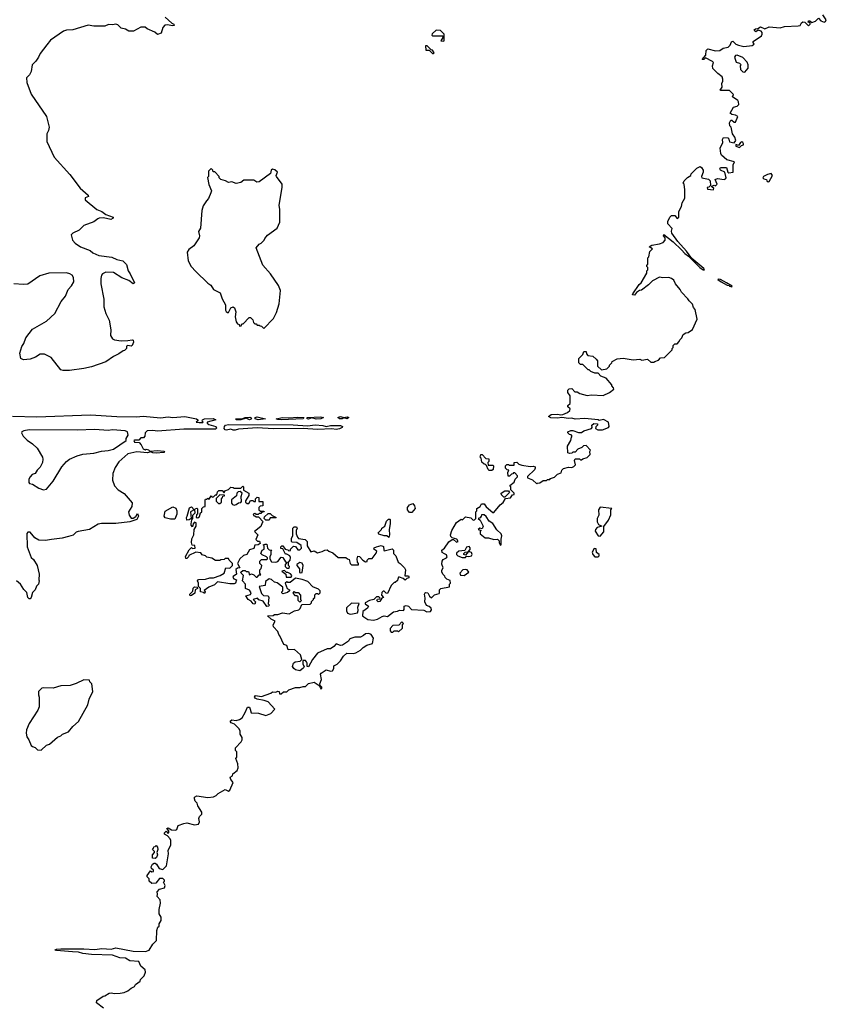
# Model space of a CAD drawing. Extents: x 1985742 to 2252716, y 78271 to 266492.
# Tile 154 of 250: x 2104239 to 2111597, y 203131 to 212117. Entities that reach past the tile are written whole.
import ezdxf

# ---------------------------------------------------------------- set-up
doc = ezdxf.new("R2010")
doc.units = 0

msp = doc.modelspace()

# ---------------------------------------------------------------- linework, layer by layer
at = {"layer": '0CON10XD'}
for points in [[(2105565, 212140), (2105625.5, 212085.5), (2105646, 212075), (2105648, 212065), (2105635, 212060.8), (2105585, 212070), (2105562.1, 212067.9), (2105546.2, 212045), (2105530, 211995), (2105495, 211982.5), (2105473.3, 212003.3), (2105402.5, 212032.5), (2105385, 212047.5), (2105345, 212047.5), (2105277, 212013), (2105235, 212012.5), (2105205, 212030), (2105165, 212040), (2105135, 212070), (2105115, 212076.7), (2105085, 212070), (2105048.3, 212071.7), (2105015, 212057.5), (2104915, 212057.5), (2104865, 212066.7), (2104725, 212023.3), (2104665, 212020), (2104638.3, 212011.7), (2104520.7, 211929.3), (2104488.3, 211888.3), (2104425, 211810), (2104410, 211775), (2104385, 211740), (2104352.5, 211705), (2104342.5, 211645), (2104327.5, 211615), (2104302.5, 211585), (2104303.6, 211543.6), (2104345, 211437.5), (2104483.3, 211235), (2104506.7, 211135), (2104502.5, 211105), (2104487.5, 211075), (2104487.5, 211005), (2104553.9, 210863.9), (2104697.5, 210705), (2104790.5, 210580.5), (2104862.5, 210515), (2104866.7, 210503.3), (2104835, 210490), (2104835, 210472.5), (2104943.3, 210385), (2104987.8, 210367.8), (2105025, 210340), (2105093.3, 210315), (2105093.3, 210305), (2105070, 210295), (2105005, 210307.8), (2104964.2, 210305.8), (2104950.7, 210299.3), (2104915, 210273.3), (2104825, 210237.5), (2104783, 210197), (2104725, 210170), (2104710, 210155), (2104720, 210105), (2104745, 210077.5), (2104792.5, 210045), (2104880.7, 210010.7), (2104905, 209990), (2104960, 209965), (2105079.1, 209949.1), (2105125, 209927.1), (2105180, 209915), (2105212.7, 209882.7), (2105228, 209825), (2105248.3, 209798.3), (2105286.7, 209715), (2105275, 209707.5), (2105235.7, 209735.7), (2105172.1, 209762.1), (2105095, 209810), (2105025, 209813.3), (2104993.9, 209796.1), (2104986.7, 209785), (2104978.8, 209755), (2104978, 209705), (2105007.3, 209567.3), (2105007.5, 209495), (2105024.2, 209435), (2105054.1, 209374.1), (2105071.2, 209285), (2105068.6, 209235), (2105085, 209203.1)], [(2109145, 207970), (2109178.3, 207981.7), (2109183, 208007), (2109198.3, 208021.7), (2109245, 208032.5), (2109275, 208030), (2109295, 208040), (2109310, 208055), (2109300, 208095), (2109305, 208110), (2109345, 208110), (2109355, 208100), (2109365, 208100), (2109375, 208110), (2109415, 208120), (2109441.7, 208148.3), (2109440, 208175), (2109447, 208187), (2109405, 208230), (2109381.7, 208228.3), (2109368.3, 208211.7), (2109331.7, 208198.3), (2109305, 208170), (2109285, 208170), (2109275, 208160), (2109255, 208157.5), (2109240, 208165), (2109237.5, 208225), (2109267.5, 208275), (2109272.5, 208307.5), (2109280, 208315), (2109268.3, 208328.3), (2109255, 208330), (2109240, 208345), (2109240, 208355), (2109265, 208367.5), (2109285, 208367.5), (2109335, 208350), (2109365, 208350), (2109386.4, 208363.6), (2109455, 208387.5), (2109460, 208395), (2109457.5, 208415), (2109475, 208432.5), (2109508.3, 208428.3), (2109510, 208415), (2109495, 208400), (2109492.5, 208385), (2109513.6, 208373.6), (2109555, 208372.5), (2109610, 208395), (2109617.5, 208405), (2109610, 208445), (2109565, 208467.5), (2109525, 208460), (2109516.1, 208466.1), (2109395, 208477.5), (2109305, 208470.8), (2109275, 208480), (2109245, 208475.8), (2109185, 208487.5), (2109145, 208480.8), (2109085, 208484), (2109062.5, 208495), (2109087, 208513), (2109145, 208517.5), (2109175, 208510), (2109195, 208512.5), (2109237, 208533), (2109258.3, 208551.7), (2109260, 208565), (2109240, 208585), (2109240, 208595), (2109260, 208615), (2109260, 208685), (2109240, 208715), (2109240, 208735), (2109251.7, 208748.3), (2109275, 208750), (2109301.7, 208721.7), (2109325, 208720), (2109350, 208705), (2109415, 208687.5), (2109455, 208692.5), (2109561.7, 208688.3), (2109620, 208715), (2109657.5, 208745), (2109657, 208757), (2109640, 208775), (2109640, 208785), (2109590, 208845), (2109540, 208865), (2109515, 208890), (2109485, 208890), (2109450, 208905), (2109435, 208920), (2109425, 208920), (2109375, 208970), (2109355, 208970), (2109340, 208985), (2109340, 209025), (2109375, 209060), (2109385, 209090), (2109405, 209090), (2109408.3, 209068.3), (2109423, 209053), (2109467, 209047), (2109498.3, 209018.3), (2109510, 209005), (2109510, 208955), (2109545, 208920), (2109595, 208930), (2109620, 208955), (2109620, 208965), (2109640, 208985), (2109643.3, 208996.7), (2109688.3, 209021.7), (2109745, 209027.5), (2109835, 209012.5), (2109895, 209017.5), (2109915, 209010), (2109965, 209017.5), (2109995, 208990), (2110025, 208990), (2110031.7, 208998.3), (2110065, 209010), (2110085, 209030), (2110120, 209035), (2110190, 209105), (2110190, 209115), (2110200, 209125), (2110200, 209145), (2110215, 209160), (2110235, 209160), (2110255, 209180), (2110260, 209195), (2110280, 209215), (2110290, 209245), (2110315, 209260), (2110337, 209263), (2110375, 209290), (2110420, 209385), (2110401.7, 209471.7), (2110385, 209490), (2110375, 209520), (2110345, 209550), (2110335, 209570), (2110275, 209630), (2110262.5, 209655), (2110222.5, 209705), (2110205, 209740), (2110185.9, 209755.9), (2110160, 209765), (2110105, 209762), (2110075, 209767.1), (2110010, 209735), (2109973.6, 209696.4), (2109910.7, 209649.3), (2109892.5, 209645), (2109864, 209626), (2109846.1, 209603.9), (2109830, 209605), (2109831.2, 209615), (2109890.2, 209699.8), (2109908, 209715), (2109960, 209805), (2109960, 209825), (2109970, 209835), (2109970, 209855), (2109960, 209865), (2109960, 209875), (2109970, 209885), (2109970, 209945), (2109977, 209953), (2109988.3, 210001.7), (2110010, 210025), (2109982.5, 210045), (2110005, 210060), (2110075, 210072.5), (2110107.5, 210085), (2110127.5, 210105), (2110127.5, 210127.5), (2110112.5, 210145), (2110115, 210156.7), (2110200.6, 210090.6), (2110277.3, 210017.3), (2110305, 209982.5), (2110338.3, 209958.3), (2110444, 209855), (2110473.3, 209835), (2110486.7, 209833.3), (2110480, 209845), (2110368.8, 209938.8), (2110321.2, 210005), (2110241.4, 210091.4), (2110187.5, 210167.5), (2110183.3, 210186.7), (2110191.7, 210211.7), (2110150, 210255), (2110152.5, 210275), (2110170, 210315), (2110185, 210330), (2110215, 210330), (2110235, 210302.5), (2110252.5, 210315), (2110252.5, 210365), (2110277, 210413), (2110282.5, 210445), (2110307, 210487), (2110306.7, 210565), (2110300, 210615), (2110290, 210625), (2110300, 210645), (2110331.7, 210678.3), (2110360, 210695), (2110365, 210710), (2110417, 210763), (2110447, 210777), (2110459.3, 210769.3), (2110472.5, 210745), (2110472.5, 210725), (2110457.5, 210685), (2110462.5, 210675), (2110521.7, 210661.7), (2110537, 210647), (2110540, 210605), (2110525, 210590), (2110510, 210585), (2110511.7, 210571.7), (2110566.4, 210563.6), (2110570, 210575), (2110551.7, 210591.7), (2110551.7, 210598.3), (2110575, 210607.5), (2110585, 210600), (2110600, 210615), (2110581.7, 210658.3), (2110605, 210667.5), (2110665, 210660), (2110676.4, 210663.6), (2110682.5, 210675), (2110672.5, 210725), (2110632.5, 210745), (2110626.7, 210755), (2110632.3, 210767.7), (2110687, 210767), (2110700, 210725), (2110708.3, 210718.3), (2110746.7, 210725), (2110747, 210793), (2110760, 210820), (2110689.3, 210839.3), (2110640.7, 210880.7), (2110633.3, 210895), (2110630, 210945), (2110652.5, 210995), (2110650, 211025), (2110657.5, 211042.5), (2110697.7, 211037.7), (2110708, 211028), (2110715, 211003.3), (2110757.5, 210992.5), (2110770, 211015), (2110763.8, 211043.8), (2110740, 211075), (2110730, 211135), (2110718.3, 211148.3), (2110712.5, 211175), (2110725, 211200), (2110735, 211200), (2110755, 211182.5), (2110768.3, 211181.7), (2110790, 211235), (2110767, 211247), (2110735, 211252.5), (2110720, 211265), (2110750.7, 211319.3), (2110782.5, 211327.5), (2110797.5, 211342.5), (2110796.7, 211366.7), (2110789.3, 211379.3), (2110741.7, 211411.7), (2110750, 211435), (2110715, 211470), (2110635, 211470), (2110630, 211475), (2110647.5, 211502.5), (2110643.3, 211535), (2110652.5, 211555), (2110652.5, 211575), (2110646.1, 211596.1), (2110607.5, 211625), (2110563, 211673), (2110560, 211695), (2110567.5, 211725), (2110560, 211735), (2110495, 211770), (2110480, 211755), (2110463.8, 211753.8), (2110496.7, 211793.3), (2110500, 211835), (2110515, 211850), (2110585, 211833.3), (2110625, 211836.7), (2110655, 211856.7), (2110703, 211867), (2110720, 211885), (2110732.5, 211915), (2110745, 211920), (2110770, 211895), (2110795, 211883.3), (2110845, 211873.8), (2110919.3, 211880.7), (2110940, 211895), (2110928.3, 211908.3), (2110930.7, 211919.3), (2111005, 211970), (2111012.5, 211985), (2111011.7, 212001.7), (2111001.7, 212011.7), (2110975, 212020), (2110955, 212007.5), (2110945, 212012.5), (2110937.5, 212025), (2110950, 212035), (2110972.5, 212037.5), (2110995, 212052.5), (2111035, 212033.3), (2111075, 212051.2), (2111175, 212043.8), (2111215, 212056.2), (2111339.5, 212060.5), (2111357.5, 212065), (2111370.7, 212089.3), (2111383.9, 212096.1), (2111400, 212095), (2111435, 212062.5), (2111450, 212075), (2111448.3, 212088.3), (2111430, 212095), (2111435, 212107.5), (2111447, 212107), (2111465, 212090), (2111497, 212103), (2111525, 212130), (2111548, 212108), (2111576.2, 212093.8), (2111590, 212100), (2111596.7, 212115), (2111565, 212162.5)], [(2108105, 211920), (2108110, 211925), (2108110, 211985), (2108078.3, 212018.3), (2108038.3, 212021.7), (2108001.7, 211988.3), (2108000, 211975), (2108005, 211970), (2108098.3, 211968.3), (2108100, 211955), (2108080, 211925), (2108105, 211920)], [(2108015, 211810), (2108020, 211815), (2108005, 211840), (2107991.7, 211841.7), (2107955, 211880), (2107941.7, 211878.3), (2107945, 211840), (2107975, 211840), (2108005, 211810), (2108015, 211810)], [(2110855, 211637.5), (2110883.3, 211675), (2110883.6, 211703.6), (2110875, 211730), (2110835, 211772.5), (2110785, 211793.3), (2110769.3, 211790.7), (2110760, 211775), (2110775, 211730), (2110805, 211720), (2110820, 211705), (2110810, 211695), (2110813, 211663), (2110835, 211640), (2110855, 211637.5)], [(2110805, 210950), (2110821.7, 210968.3), (2110840, 210975), (2110842.5, 210985), (2110835, 210997.5), (2110825, 211002.5), (2110815, 210997.5), (2110795, 210970), (2110771.7, 210978.3), (2110771.7, 210961.7), (2110805, 210950)], [(2106465, 209300), (2106555, 209390), (2106582.5, 209445), (2106606.1, 209523.9), (2106616.7, 209645), (2106600.7, 209690.7), (2106526.1, 209796.1), (2106456.4, 209876.4), (2106397.5, 210035), (2106425, 210067.5), (2106443, 210077), (2106470, 210105), (2106475, 210120), (2106500.7, 210149.3), (2106586.4, 210213.6), (2106611.7, 210268.3), (2106612.5, 210385), (2106606.7, 210425), (2106632.5, 210585), (2106632.5, 210615), (2106582.5, 210685), (2106580, 210695), (2106590, 210725), (2106567, 210747), (2106545, 210752.5), (2106533.8, 210745), (2106526.4, 210713.6), (2106425, 210636.7), (2106403, 210633), (2106375, 210652.5), (2106285, 210652.5), (2106255, 210632.5), (2106215, 210622.5), (2106175, 210637.5), (2106145, 210630), (2106117, 210647), (2106075, 210660), (2106060, 210675), (2106060, 210685), (2106018.3, 210728.3), (2106005, 210730), (2106000, 210745), (2105985, 210760), (2105960, 210735), (2105960, 210685), (2105952.5, 210677.5), (2105963, 210613), (2105987.5, 210555), (2105981.7, 210538.3), (2105962.5, 210485), (2105942.5, 210465), (2105913.3, 210416.7), (2105900, 210375), (2105887.5, 210215), (2105868.8, 210185), (2105880, 210145), (2105876.7, 210125), (2105826.4, 210053.6), (2105780.7, 210019.3), (2105767.5, 209995), (2105777.5, 209915), (2105803.3, 209865), (2105845, 209817.5), (2105955, 209712.5), (2105983, 209693), (2106007.5, 209655), (2106067.5, 209625), (2106085, 209570), (2106116.7, 209515), (2106116.7, 209465), (2106122.5, 209455), (2106135, 209443.8), (2106145, 209443.3), (2106165, 209487.5), (2106185, 209496.7), (2106198.3, 209488.3), (2106211.7, 209451.7), (2106206.2, 209405), (2106215, 209360), (2106225, 209340), (2106240, 209335), (2106245, 209320), (2106258.3, 209321.7), (2106265, 209340), (2106278.3, 209341.7), (2106331.7, 209398.3), (2106345, 209400), (2106367, 209377), (2106373, 209353), (2106385, 209340), (2106395, 209340), (2106405, 209330), (2106425, 209330), (2106431.7, 209321.7), (2106445, 209320), (2106465, 209300)], [(2111065, 210636.7), (2111075, 210640), (2111106.1, 210693.9), (2111095, 210712.5), (2111060, 210705), (2111023.9, 210686.1), (2111016.7, 210675), (2111027.5, 210665), (2111050, 210660), (2111053.8, 210645), (2111065, 210636.7)], [(2105085, 209203.1), (2105104.7, 209194.7), (2105165, 209186.7), (2105225, 209188.2), (2105266.7, 209196.7), (2105273.6, 209193.6), (2105278.8, 209175), (2105265.7, 209144.3), (2105255, 209137.5), (2105225, 209142.5), (2105215, 209137.5), (2105212.5, 209115), (2105195, 209097.5), (2105183.8, 209096.2), (2105145, 209067.5), (2105095, 209042.5), (2105025, 208993.3), (2104895, 208949.2), (2104825, 208934.2), (2104695, 208916), (2104635, 208916.7), (2104615, 208922.5), (2104527.5, 209035), (2104465, 209063.8), (2104425, 209063.3), (2104383.6, 209036.4), (2104335, 209020), (2104275, 209012.5), (2104250, 209025), (2104240, 209075), (2104257.5, 209135), (2104277.7, 209162.3), (2104293.8, 209215), (2104355, 209292.5), (2104483.6, 209366.4), (2104560, 209435), (2104617.5, 209545), (2104656, 209595), (2104682, 209655), (2104713, 209687), (2104733.8, 209725), (2104728.8, 209765), (2104716.7, 209785), (2104697.7, 209797.7), (2104665.9, 209805.9), (2104505, 209803.8), (2104421.7, 209778.3), (2104315, 209703.3), (2104275, 209698.8), (2104185, 209706.7)], [(2110735, 209680), (2110737.5, 209685), (2110685, 209716.2), (2110632.5, 209745), (2110610, 209750), (2110607.5, 209745), (2110637.5, 209725), (2110692.5, 209695), (2110711.7, 209691.7), (2110715, 209684.2), (2110735, 209680)], [(2104175, 208498.6), (2104395, 208491.1), (2104885, 208509.6), (2105125, 208495.7), (2105303.9, 208493.9), (2105365, 208498), (2105525, 208482.2), (2105595, 208491.4), (2105635, 208485.3), (2105745, 208495.3), (2105852, 208475), (2105863.8, 208465), (2105863.3, 208456.7), (2105850, 208445), (2105875, 208440), (2105908.3, 208441.7), (2105912.5, 208445), (2105903.6, 208453.6), (2105905.8, 208465), (2105925, 208474.4), (2106005, 208475.9), (2106027.5, 208465), (2105950, 208445), (2105950, 208435), (2105965, 208422.5), (2106028.8, 208405), (2106035, 208390), (2106025, 208380), (2105735, 208378.4), (2105495, 208362.5), (2105452.2, 208367.8), (2105403.3, 208365), (2105382.5, 208345), (2105380, 208315), (2105368.3, 208301.7), (2105345, 208300), (2105325, 208280), (2105285, 208280), (2105280, 208275), (2105285, 208260), (2105328.3, 208258.3), (2105348.3, 208238.3), (2105365, 208200), (2105385, 208192.5), (2105393, 208197), (2105415, 208192.5), (2105425, 208180), (2105495, 208186), (2105555, 208178), (2105560, 208175), (2105555, 208167.5), (2105485, 208161.4), (2105453.2, 208163.2), (2105435, 208173.3), (2105405, 208164.3), (2105307.7, 208172.3), (2105225, 208156.2), (2105145, 208082.5), (2105110.5, 208029.5), (2105088.8, 207975), (2105086.2, 207915), (2105104.2, 207864.2), (2105137.5, 207825), (2105193, 207793), (2105266.2, 207706.2), (2105263.3, 207675), (2105232.5, 207625), (2105236.4, 207596.4), (2105255, 207567.5), (2105275, 207566.2), (2105298.3, 207581.7), (2105315, 207610), (2105322.5, 207585), (2105307.5, 207555), (2105243, 207533), (2105115, 207520), (2104985, 207520), (2104955.9, 207514.1), (2104875.9, 207464.1), (2104773, 207447), (2104755, 207440), (2104726.1, 207413.9), (2104685, 207400), (2104626.4, 207383.6), (2104528.3, 207371.7), (2104473.6, 207363.6), (2104415, 207366.7), (2104378.3, 207388.3), (2104335, 207440), (2104315, 207440), (2104303, 207427), (2104306.7, 207305), (2104345, 207210), (2104365, 207190), (2104397.5, 207135), (2104417.5, 207055), (2104412.5, 207005), (2104417.5, 206995), (2104410, 206965), (2104391.7, 206948.3), (2104380, 206915), (2104355, 206890), (2104343.3, 206845), (2104335, 206832.5), (2104325, 206830), (2104313.3, 206845), (2104305, 206890), (2104277, 206917), (2104246.4, 206966.4), (2104210, 206995)], [(2106255, 208464.2), (2106214.3, 208464.3), (2106210, 208475), (2106275, 208477.5), (2106295, 208487.5), (2106338.7, 208488.7), (2106348.8, 208485), (2106353.3, 208475), (2106335, 208466), (2106305, 208480), (2106255, 208464.2)], [(2106415, 208464.3), (2106386.7, 208475), (2106386.7, 208485), (2106405, 208491.4), (2106480, 208475), (2106415, 208464.3)], [(2106625, 208466.2), (2106595, 208466.7), (2106577.5, 208475), (2106635, 208486.9), (2106695, 208482.5), (2106775, 208489.2), (2106830, 208485), (2106825, 208474), (2106625, 208466.2)], [(2106875, 208470.8), (2106862.5, 208475), (2106860, 208485), (2106985, 208491.2), (2107010, 208485), (2106985, 208474.3), (2106945, 208472.5), (2106905, 208482.5), (2106875, 208470.8)], [(2107225, 208474.2), (2107195, 208482.5), (2107180, 208475), (2107155, 208474.4), (2107142.5, 208485), (2107164.3, 208495.7), (2107195, 208486.2), (2107225, 208491.2), (2107240, 208485), (2107225, 208474.2)], [(2106205, 208370), (2106185, 208370), (2106165, 208380.8), (2106125, 208370), (2106115, 208373.3), (2106105.8, 208385.8), (2106107.5, 208405), (2106116.7, 208415), (2106145, 208421.4), (2106735, 208418.1), (2106865, 208409.4), (2106935, 208420.5), (2107005, 208414.3), (2107035, 208405.7), (2107075.8, 208414.2), (2107164.2, 208414.2), (2107182.5, 208405), (2107180, 208395), (2107155, 208382.9), (2107125, 208375.8), (2107085, 208382.5), (2106955.7, 208375.7), (2106825, 208385.7), (2106555, 208381.5), (2106405, 208390.6), (2106235, 208379.4), (2106205, 208370)], [(2104455, 207827.5), (2104485, 207832.5), (2104543.3, 207905), (2104623.3, 208035), (2104665, 208083.3), (2104695, 208106.2), (2104765, 208138), (2104815, 208151.2), (2104915, 208160), (2104985, 208178.8), (2105046.1, 208183.9), (2105095, 208196.7), (2105210, 208275), (2105210, 208295), (2105227.5, 208325), (2105222.5, 208355), (2105200, 208365), (2105085, 208373.2), (2105045, 208369.2), (2104925, 208376.2), (2104765, 208370), (2104325, 208374.1), (2104278, 208365), (2104260, 208355), (2104256.2, 208345), (2104270, 208315), (2104308.8, 208278.8), (2104355, 208247.5), (2104400, 208205), (2104446.7, 208125), (2104450, 208105), (2104446.7, 208075), (2104426.1, 208033.9), (2104397.5, 208005), (2104380, 207975), (2104353.9, 207966.1), (2104333.9, 207946.1), (2104322.5, 207925), (2104323.6, 207893.6), (2104330, 207885), (2104355, 207877.5), (2104415, 207842.5), (2104455, 207827.5)], [(2108545, 208002.5), (2108523, 208003), (2108511.7, 208011.7), (2108498.3, 208048.3), (2108488.3, 208058.3), (2108475, 208060), (2108455, 208080), (2108450, 208115), (2108440, 208125), (2108445, 208150), (2108458.3, 208148.3), (2108491.7, 208111.7), (2108518.3, 208108.3), (2108520, 208085), (2108510, 208075), (2108511.7, 208051.7), (2108555, 208050), (2108560, 208045), (2108557, 208013), (2108545, 208002.5)], [(2106341.2, 205825), (2106351.2, 205791.2), (2106416.4, 205786.4), (2106485, 205767.5), (2106530, 205785), (2106567, 205823), (2106505, 205890), (2106470, 205905), (2106405, 205915.8), (2106386.7, 205925), (2106381.2, 205935), (2106391.5, 205948.5), (2106445, 205940), (2106529.5, 205970.5), (2106545, 205982.5), (2106575, 205980), (2106595, 205987.5), (2106607.5, 205985), (2106610, 205965), (2106625, 205963.3), (2106645, 205982.5), (2106675, 205982.5), (2106695, 206000), (2106755, 206023.3), (2106795, 206022), (2106825, 206032.5), (2106845, 206031.2), (2106875, 206060), (2106925, 206070), (2106970, 206040), (2106985, 206010), (2106995, 206012.5), (2106996.7, 206025), (2106980, 206040), (2106976.2, 206055), (2106991.2, 206095), (2106983.8, 206145), (2106988.3, 206151.7), (2107035, 206182), (2107075, 206171.2), (2107092.5, 206175), (2107103.3, 206195), (2107105, 206220), (2107136.4, 206233.6), (2107166.7, 206265), (2107192.3, 206307.7), (2107223.9, 206336.1), (2107285, 206333.8), (2107305, 206340), (2107347.3, 206362.7), (2107371.7, 206388.3), (2107405, 206407.5), (2107456.4, 206423.6), (2107467, 206473), (2107445, 206506.7), (2107423.6, 206513.6), (2107395, 206511.2), (2107375, 206496.7), (2107348.3, 206481.7), (2107295, 206482), (2107260, 206470), (2107247, 206463), (2107237.5, 206445), (2107185, 206408.8), (2107165, 206406.2), (2107125, 206420), (2107103.3, 206395), (2107075, 206376.2), (2107044.2, 206375.8), (2106955.9, 206334.1), (2106911.2, 206278.8), (2106875, 206210), (2106860, 206215), (2106861.2, 206245), (2106855, 206257.5), (2106845, 206267.5), (2106822.5, 206267.5), (2106822.5, 206235), (2106833.3, 206215), (2106832.5, 206205), (2106822.5, 206195), (2106795, 206173.8), (2106755, 206183.3), (2106740, 206195), (2106726.2, 206215), (2106736.2, 206245), (2106752.9, 206257.1), (2106797, 206263), (2106811.7, 206278.3), (2106801.7, 206321.7), (2106745, 206367.5), (2106686.7, 206366.7), (2106677.5, 206405), (2106650, 206415), (2106612.5, 206495), (2106602.5, 206505), (2106595, 206532.5), (2106553.3, 206575), (2106550, 206595), (2106568.3, 206628.3), (2106532.5, 206645), (2106500, 206675), (2106551.7, 206678.3), (2106563, 206687), (2106595, 206687.5), (2106637, 206703), (2106696.4, 206693.6), (2106745, 206722.5), (2106785, 206730), (2106798.3, 206741.7), (2106811.7, 206778.3), (2106888.3, 206781.7), (2106900, 206795), (2106901.7, 206808.3), (2106920, 206825), (2106920, 206835), (2106930, 206845), (2106931.7, 206868.3), (2106945, 206880), (2106955, 206880), (2106965, 206870), (2106980, 206885), (2106980, 206905), (2106965, 206920), (2106911.7, 206941.7), (2106868.3, 206988.3), (2106815, 207007.5), (2106755, 207020), (2106705, 206980), (2106685, 206980), (2106675, 206987.5), (2106660, 206975), (2106680, 206925), (2106700, 206915), (2106700, 206905), (2106681.7, 206888.3), (2106638.3, 206878.3), (2106630, 206885), (2106630, 206895), (2106640, 206905), (2106638.3, 206938.3), (2106588.3, 206978.3), (2106565, 206982.5), (2106535, 207007.5), (2106515, 207012.5), (2106481.7, 206988.3), (2106478.3, 206951.7), (2106422.5, 206945), (2106445, 206880), (2106463, 206863), (2106505, 206860), (2106513.3, 206845), (2106507, 206787), (2106516.7, 206773.3), (2106510, 206765), (2106495, 206760), (2106459.3, 206809.3), (2106421.7, 206821.7), (2106407, 206837), (2106370, 206825), (2106390, 206805), (2106385, 206782.5), (2106370, 206785), (2106350, 206810), (2106322.5, 206825), (2106302.5, 206857.5), (2106345, 206870), (2106350, 206885), (2106335, 206910), (2106300, 206925), (2106300, 206965), (2106272.5, 206995), (2106280, 207045), (2106260, 207065), (2106257.5, 207075), (2106275, 207090), (2106295, 207090), (2106305, 207080), (2106325, 207080), (2106335, 207050), (2106355, 207060), (2106375, 207050), (2106395, 207030), (2106405, 207030), (2106425, 207050), (2106438.3, 207051.7), (2106430, 207065), (2106430, 207095), (2106441.7, 207108.3), (2106447.5, 207135), (2106430, 207155), (2106430, 207175), (2106445, 207190), (2106495, 207190), (2106500, 207195), (2106500, 207205), (2106490, 207215), (2106451.7, 207231.7), (2106440, 207245), (2106450, 207275), (2106470, 207285), (2106470, 207315), (2106460, 207325), (2106478.3, 207331.7), (2106495, 207330), (2106500, 207295), (2106515, 207280), (2106540, 207275), (2106530, 207265), (2106530, 207235), (2106520, 207215), (2106520, 207195), (2106535, 207170), (2106575, 207167.5), (2106595, 207172.5), (2106625, 207212.5), (2106639.3, 207209.3), (2106665, 207170), (2106680, 207165), (2106660, 207145), (2106660, 207125), (2106675, 207110), (2106698.3, 207111.7), (2106700, 207125), (2106690, 207135), (2106690, 207165), (2106706.7, 207183.3), (2106709.3, 207209.3), (2106703, 207223), (2106675, 207240), (2106665, 207240), (2106638.3, 207288.3), (2106621.7, 207291.7), (2106620, 207305), (2106630, 207315), (2106640, 207315), (2106660, 207285), (2106685, 207280), (2106695, 207270), (2106708.3, 207271.7), (2106710, 207285), (2106738.3, 207311.7), (2106755, 207310), (2106777.5, 207277.5), (2106795, 207277.5), (2106810, 207295), (2106806.7, 207316.7), (2106767, 207347), (2106725, 207350), (2106720, 207355), (2106720, 207385), (2106730, 207405), (2106730, 207475), (2106743, 207487), (2106765, 207490), (2106770, 207475), (2106760, 207455), (2106760, 207425), (2106773, 207393), (2106783, 207383), (2106841.7, 207371.7), (2106860, 207355), (2106860, 207315), (2106895, 207260), (2106925, 207270), (2106955, 207252.5), (2106997, 207263), (2107023, 207277), (2107045, 207277.5), (2107060, 207265), (2107095, 207252.5), (2107145, 207210), (2107215, 207210), (2107230, 207195), (2107245, 207190), (2107253, 207153), (2107265, 207142.5), (2107328.3, 207141.7), (2107330, 207155), (2107320, 207165), (2107317.5, 207195), (2107325, 207220), (2107338.3, 207218.3), (2107370, 207185), (2107395, 207170), (2107408.3, 207171.7), (2107410, 207185), (2107425, 207200), (2107455, 207200), (2107491.7, 207248.3), (2107497.5, 207265), (2107470, 207285), (2107473.6, 207296.4), (2107495, 207307.5), (2107535, 207317.5), (2107558.3, 207308.3), (2107560, 207275), (2107565, 207270), (2107637, 207287), (2107650, 207275), (2107650, 207245), (2107670, 207225), (2107690, 207165), (2107710, 207155), (2107750, 207115), (2107757.5, 207095), (2107751.7, 207041.7), (2107785, 207040), (2107790, 207035), (2107788.3, 207021.7), (2107771.7, 207018.3), (2107755, 207002.5), (2107738.3, 207018.3), (2107705, 207030), (2107695, 207030), (2107688.3, 207011.7), (2107685, 207000), (2107665, 206980), (2107655, 206980), (2107627, 206953), (2107595, 206880), (2107583, 206883), (2107565, 206900), (2107555, 206900), (2107541.7, 206888.3), (2107540, 206865), (2107557.5, 206845), (2107541.7, 206838.3), (2107525, 206807.5), (2107510, 206805), (2107497.5, 206815), (2107501.7, 206828.3), (2107525, 206830), (2107528.3, 206838.3), (2107515, 206850), (2107495, 206850), (2107470, 206825), (2107430, 206815), (2107390, 206795), (2107390, 206785), (2107420, 206765), (2107412.5, 206745), (2107370, 206715), (2107367.5, 206677.5), (2107377, 206667), (2107413.6, 206643.6), (2107465, 206636), (2107503.9, 206646.1), (2107545, 206671.2), (2107565, 206676.2), (2107595, 206670), (2107648.3, 206711.7), (2107685, 206717.5), (2107705, 206727.5), (2107740, 206725), (2107747.5, 206735), (2107747.5, 206765), (2107765, 206772), (2107786.7, 206765), (2107813, 206733), (2107925, 206727.5), (2107953.8, 206713.8), (2107985, 206716.7), (2107995, 206730), (2107993.3, 206745), (2107975, 206762.5), (2107950, 206770), (2107933.3, 206805), (2107938.8, 206838.8), (2107932.5, 206875), (2107937.5, 206885), (2107945, 206890), (2107962.5, 206885), (2107977, 206857), (2107995, 206840), (2108021.7, 206868.3), (2108065, 206880), (2108070, 206885), (2108070, 206915), (2108080, 206925), (2108158.3, 206941.7), (2108160, 206965), (2108170, 206975), (2108165, 207000), (2108135, 207010), (2108120, 207025), (2108118.3, 207038.3), (2108100, 207055), (2108088.3, 207078.3), (2108088.3, 207091.7), (2108102.5, 207115), (2108088.3, 207148.3), (2108092.5, 207175), (2108100.5, 207189.5), (2108133, 207207), (2108137.5, 207215), (2108132.5, 207232.5), (2108115, 207243.3), (2108093.8, 207255), (2108091.2, 207275), (2108113.3, 207295), (2108155, 207352.5), (2108185, 207372.5), (2108195, 207372.5), (2108225, 207347.5), (2108237.5, 207355), (2108225.8, 207375.8), (2108185, 207387.5), (2108171.7, 207401.7), (2108168.8, 207415), (2108181.2, 207455), (2108225, 207528.8), (2108265, 207560), (2108277, 207553), (2108305, 207580), (2108355, 207570), (2108375, 207550), (2108388.3, 207551.7), (2108400, 207565), (2108400, 207625), (2108410, 207635), (2108410, 207655), (2108440, 207675), (2108452, 207698), (2108477.1, 207697.1), (2108495, 207670), (2108555, 207620), (2108565, 207620), (2108620.7, 207689.3), (2108649.3, 207710.7), (2108671.7, 207748.3), (2108715, 207752.5), (2108735, 207780), (2108750, 207785), (2108750, 207795), (2108720, 207825), (2108720, 207855), (2108710, 207865), (2108750, 207895), (2108760, 207925), (2108780, 207945), (2108780, 207955), (2108755, 207980), (2108745, 207980), (2108738.3, 207971.7), (2108725, 207970), (2108708.3, 207951.7), (2108695, 207950), (2108692.5, 207985), (2108700, 208005), (2108685, 208010), (2108670, 208025), (2108670, 208045), (2108682.5, 208057.5), (2108697.5, 208057.5), (2108705, 208050), (2108750, 208050), (2108750, 208075), (2108775, 208080), (2108791.7, 208061.7), (2108820.7, 208050.7), (2108895, 208040), (2108925, 208042.5), (2108940, 208035), (2108942.5, 208025), (2108935, 208010), (2108871.7, 207948.3), (2108870, 207935), (2108917, 207917), (2108955, 207880), (2108961.7, 207888.3), (2108985, 207890), (2109015, 207910), (2109045, 207910), (2109055, 207920), (2109075, 207920), (2109081.7, 207928.3), (2109118.3, 207941.7), (2109145, 207970)], [(2105925, 206880), (2105915, 206890), (2105890, 206895), (2105890, 206925), (2105870, 206945), (2105870, 206975), (2105862.5, 206995), (2105871.7, 207008.3), (2105935, 207010), (2105975, 207022.5), (2106007, 207023), (2106067, 207043), (2106103, 207067), (2106120, 207115), (2106155, 207112.5), (2106170, 207125), (2106180, 207135), (2106180, 207155), (2106150, 207185), (2106145, 207200), (2106115, 207200), (2106105, 207190), (2106073, 207187), (2106065, 207180), (2106025, 207182.5), (2105991.7, 207201.7), (2105945, 207212.5), (2105935, 207222.5), (2105905, 207232.5), (2105891.7, 207251.7), (2105845, 207257.5), (2105781.7, 207228.3), (2105780, 207215), (2105765, 207200), (2105755, 207200), (2105753, 207217), (2105785, 207280), (2105805, 207300), (2105815, 207290), (2105840, 207295), (2105838.3, 207318.3), (2105811.7, 207321.7), (2105807.5, 207345), (2105810.7, 207379.3), (2105827.5, 207415), (2105830, 207465), (2105850, 207495), (2105850, 207525), (2105835, 207530), (2105823, 207517), (2105815, 207490), (2105803.3, 207503.3), (2105803.3, 207515), (2105808.3, 207551.7), (2105820, 207565), (2105817.5, 207595), (2105840, 207615), (2105837.5, 207645), (2105842.5, 207655), (2105855, 207660), (2105861.7, 207651.7), (2105860, 207605), (2105853, 207597), (2105850, 207575), (2105865, 207570), (2105878.3, 207581.7), (2105890, 207615), (2105900, 207625), (2105900, 207655), (2105915, 207670), (2105930, 207675), (2105930, 207735), (2105935, 207740), (2105945, 207740), (2105955, 207750), (2105968.3, 207741.7), (2105985, 207770), (2105995, 207760), (2106008.3, 207761.7), (2106025, 207780), (2106038.3, 207781.7), (2106043, 207807), (2106055, 207820), (2106085, 207820), (2106105, 207800), (2106111.7, 207818.3), (2106145, 207830), (2106165, 207850), (2106187, 207847), (2106195, 207840), (2106255, 207840), (2106275, 207860), (2106280, 207855), (2106281.7, 207821.7), (2106330, 207795), (2106330, 207775), (2106300, 207725), (2106300, 207715), (2106315, 207700), (2106328.3, 207701.7), (2106345, 207730), (2106365, 207730), (2106375, 207720), (2106390, 207720), (2106390, 207745), (2106405, 207760), (2106420, 207755), (2106420, 207720), (2106458.3, 207718.3), (2106458.3, 207681.7), (2106431.7, 207678.3), (2106420, 207665), (2106420, 207645), (2106435, 207630), (2106465, 207630), (2106470, 207625), (2106445, 207620), (2106438.3, 207611.7), (2106425, 207610), (2106415, 207600), (2106395, 207600), (2106385, 207610), (2106370, 207605), (2106371.7, 207591.7), (2106385, 207590), (2106395, 207580), (2106418.3, 207578.3), (2106460, 207535), (2106450, 207525), (2106438.3, 207491.7), (2106380, 207445), (2106410, 207415), (2106393, 207373), (2106408.3, 207358.3), (2106426.7, 207356.7), (2106432.5, 207335), (2106415, 207323.3), (2106385, 207320), (2106375, 207290), (2106335, 207280), (2106310, 207235), (2106281.7, 207228.3), (2106247.5, 207195), (2106227.5, 207155), (2106247.5, 207115), (2106225, 207110), (2106211.7, 207098.3), (2106217.5, 207055), (2106187.5, 207035), (2106182.5, 207025), (2106193, 207013), (2106217.5, 207005), (2106207.5, 206975), (2106195, 206967.5), (2106155, 206967.5), (2106043, 206987), (2106015, 206960), (2105963, 206937), (2105921.7, 206908.3), (2105930, 206895), (2105925, 206880)], [(2106065, 207700), (2106080, 207715), (2106080, 207745), (2106090, 207755), (2106091.7, 207768.3), (2106108.3, 207771.7), (2106108.3, 207778.3), (2106065, 207780), (2106031.7, 207748.3), (2106031.7, 207721.7), (2106051.7, 207701.7), (2106065, 207700)], [(2106195, 207687.5), (2106215, 207692.5), (2106235, 207707.5), (2106255, 207710), (2106261.7, 207718.3), (2106260, 207765), (2106267.5, 207795), (2106251.7, 207811.7), (2106231.7, 207808.3), (2106220, 207795), (2106218.3, 207771.7), (2106170, 207735), (2106170, 207705), (2106181.7, 207691.7), (2106195, 207687.5)], [(2108665, 207760), (2108655, 207760), (2108635, 207780), (2108632.5, 207795), (2108663.6, 207816.4), (2108698.3, 207818.3), (2108708.3, 207801.7), (2108665, 207760)], [(2107815, 207620), (2107795, 207620), (2107785, 207630), (2107777.5, 207645), (2107777.5, 207665), (2107795, 207690), (2107825, 207700), (2107841.7, 207681.7), (2107847.5, 207655), (2107815, 207620)], [(2105655, 207560), (2105615, 207560), (2105565, 207570), (2105557.5, 207585), (2105565, 207630), (2105635, 207670), (2105665, 207660), (2105672.5, 207635), (2105671.2, 207605), (2105655, 207560)], [(2105765, 207550), (2105760, 207575), (2105767.5, 207585), (2105787.5, 207662.5), (2105805, 207672.5), (2105830, 207645), (2105797.5, 207625), (2105802.5, 207565), (2105785, 207552.5), (2105765, 207550)], [(2106515, 207550), (2106485, 207550), (2106470, 207565), (2106471.7, 207578.3), (2106505, 207610), (2106525, 207610), (2106541.7, 207591.7), (2106580, 207575), (2106575, 207570), (2106525, 207570), (2106515, 207550)], [(2108625, 207320), (2108630, 207325), (2108630, 207375), (2108636.7, 207405), (2108630, 207425), (2108591.7, 207461.7), (2108555, 207518.8), (2108521.2, 207541.2), (2108495, 207583.3), (2108475, 207597.5), (2108451.7, 207598.3), (2108450, 207585), (2108438.3, 207571.7), (2108420, 207565), (2108438.3, 207548.3), (2108467.5, 207495), (2108458.3, 207471.7), (2108435, 207477.5), (2108420, 207465), (2108450, 207455), (2108440, 207445), (2108440, 207425), (2108485, 207386.7), (2108515, 207387.5), (2108565, 207373.8), (2108597, 207377), (2108611.7, 207361.7), (2108613, 207343), (2108625, 207320)], [(2109535, 207404), (2109568.1, 207441.9), (2109568.3, 207491.7), (2109609.2, 207550.8), (2109631.7, 207598.3), (2109630, 207645), (2109640, 207655), (2109535, 207666.7), (2109517.5, 207645), (2109521.2, 207595), (2109506.2, 207565), (2109508, 207535), (2109520, 207510), (2109550, 207495), (2109507.8, 207482.2), (2109492, 207465), (2109489.5, 207449.5), (2109515, 207406.7), (2109535, 207404)], [(2107605, 207390), (2107587, 207407), (2107565, 207407.5), (2107515, 207422.5), (2107510, 207435), (2107540, 207465), (2107543.6, 207476.4), (2107570, 207495), (2107585, 207540), (2107603, 207557), (2107615, 207560), (2107620, 207555), (2107620, 207515), (2107610, 207465), (2107612.5, 207415), (2107605, 207390)], [(2108275, 207207.5), (2108305, 207210), (2108315, 207220), (2108335, 207217.5), (2108360, 207225), (2108367.5, 207235), (2108360, 207255), (2108345, 207260), (2108330, 207260), (2108305, 207230), (2108290, 207235), (2108290, 207245), (2108301.7, 207258.3), (2108330, 207260), (2108348.3, 207281.7), (2108348, 207298), (2108338, 207308), (2108316.1, 207303.9), (2108298.3, 207271.7), (2108243.6, 207266.4), (2108223, 207247), (2108222.5, 207235), (2108235, 207222.5), (2108275, 207207.5)], [(2109515, 207214.2), (2109524, 207225), (2109523.8, 207235), (2109500, 207255), (2109496.8, 207286.8), (2109480, 207290), (2109462, 207258), (2109465.7, 207235), (2109484.6, 207214.6), (2109515, 207214.2)], [(2106805, 207067.5), (2106815, 207072.5), (2106826.4, 207136.4), (2106816.4, 207156.4), (2106795, 207163.3), (2106767.5, 207145), (2106767.5, 207135), (2106792.5, 207105), (2106790.7, 207070.7), (2106805, 207067.5)], [(2106715, 207030), (2106722.5, 207045), (2106710.7, 207060.7), (2106685, 207072.5), (2106671.7, 207071.7), (2106655, 207090), (2106630, 207085), (2106667.5, 207057.5), (2106670, 207030), (2106715, 207030)], [(2108295, 207044), (2108337.5, 207075), (2108320, 207095), (2108305, 207100), (2108282.5, 207097.5), (2108253.3, 207065), (2108258.8, 207048.8), (2108295, 207044)], [(2105795, 206860), (2105790, 206875), (2105818.3, 206901.7), (2105821.7, 206928.3), (2105835, 206940), (2105858.3, 206938.3), (2105860, 206925), (2105840, 206915), (2105838.3, 206881.7), (2105805, 206862.5), (2105795, 206860)], [(2106795, 206800), (2106780, 206815), (2106778.3, 206848.3), (2106768.3, 206858.3), (2106755, 206860), (2106733, 206883), (2106741.7, 206898.3), (2106755, 206890), (2106778.3, 206888.3), (2106800, 206865), (2106800, 206825), (2106810, 206815), (2106795, 206800)], [(2107255, 206690.8), (2107275, 206693.8), (2107320, 206705), (2107327.5, 206725), (2107322.5, 206755), (2107335, 206787.5), (2107265, 206791.2), (2107221.7, 206748.3), (2107220.7, 206720.7), (2107230.5, 206700.5), (2107255, 206690.8)], [(2107641.7, 206528.3), (2107655, 206540), (2107685, 206540), (2107695, 206530), (2107730, 206565), (2107730, 206595), (2107740, 206605), (2107725, 206620), (2107697.5, 206592.5), (2107643, 206587), (2107618.3, 206561.7), (2107618.3, 206538.3), (2107628.3, 206528.3), (2107641.7, 206528.3)], [(2104435, 205450), (2104483.6, 205496.4), (2104510, 205505), (2104585, 205567.5), (2104615, 205580), (2104630, 205595), (2104685, 205617.5), (2104724.1, 205665.9), (2104775, 205712.5), (2104860, 205865), (2104874.1, 205915.9), (2104906.7, 205985), (2104897, 206057), (2104880, 206075), (2104875, 206090), (2104825, 206092.5), (2104755, 206060), (2104698.3, 206041.7), (2104613.9, 206036.1), (2104545, 206017.5), (2104455, 206020), (2104440, 206015), (2104410, 205985), (2104410, 205955), (2104417.5, 205935), (2104417.5, 205845), (2104406.1, 205813.9), (2104326.7, 205695), (2104302.5, 205635), (2104297.5, 205605), (2104303, 205573), (2104323.6, 205543.6), (2104345, 205492.5), (2104355, 205482.5), (2104380, 205475), (2104403, 205453), (2104435, 205450)], [(2105002.5, 203095), (2104940, 203145), (2104942.5, 203165), (2105000, 203205), (2105015, 203207.5), (2105055, 203232.5), (2105075, 203236.7), (2105105, 203230), (2105155, 203232.5), (2105191.7, 203238.3), (2105225, 203252.5), (2105255, 203277.5), (2105286.4, 203293.6), (2105297, 203313), (2105338.3, 203341.7), (2105341.7, 203358.3), (2105375, 203390), (2105387.5, 203425), (2105382.5, 203445), (2105345, 203480), (2105325, 203520), (2105245, 203526.7), (2105205, 203550.8), (2105154.2, 203554.2), (2105085, 203577.9), (2104895, 203586.4), (2104815, 203594.5), (2104776.4, 203606.4), (2104721.1, 203608.9), (2104575, 203620.5), (2104560, 203625), (2104575, 203632.5), (2104615, 203635.8), (2104825, 203635.9), (2104925, 203629.6), (2104988.8, 203638.8), (2105075, 203634.1), (2105115, 203645.5), (2105275, 203614.7), (2105386.8, 203613.2), (2105420, 203625), (2105455, 203680), (2105487, 203713), (2105490, 203805), (2105500, 203835), (2105510, 203845), (2105510, 203865), (2105530, 203895), (2105530, 203925), (2105510, 203955), (2105510, 203995), (2105522.5, 204055), (2105520, 204085), (2105492.5, 204115), (2105497.5, 204135), (2105493, 204157), (2105515, 204182.5), (2105560, 204195), (2105567.5, 204215), (2105550, 204245), (2105560, 204255), (2105560, 204265), (2105545, 204280), (2105515, 204280), (2105480, 204235), (2105445, 204232.5), (2105420, 204255), (2105420, 204275), (2105403, 204293), (2105402.5, 204305), (2105431.7, 204348.3), (2105445, 204340), (2105458.3, 204341.7), (2105460, 204355), (2105441.7, 204371.7), (2105440, 204385), (2105451.7, 204408.3), (2105465, 204420), (2105475, 204420), (2105488.3, 204408.3), (2105511.7, 204371.7), (2105545, 204362.5), (2105577.5, 204395), (2105596.2, 204505), (2105593.8, 204535), (2105616.7, 204585), (2105616.7, 204625), (2105610.7, 204640.7), (2105588.3, 204668.3), (2105560, 204685), (2105560, 204695), (2105575, 204710), (2105591.7, 204691.7), (2105600, 204695), (2105600, 204715), (2105580, 204735), (2105595, 204740), (2105623.3, 204723.3), (2105660.7, 204719.3), (2105673.6, 204726.4), (2105685.9, 204764.1), (2105735, 204780), (2105765, 204786.7), (2105835, 204767.5), (2105870, 204775), (2105880, 204795), (2105873, 204827), (2105880, 204845), (2105900, 204865), (2105900, 204885), (2105863, 204943), (2105857, 204967), (2105840, 204985), (2105832.5, 205005), (2105835, 205020), (2105855, 205032.5), (2105955, 205017.5), (2106006.4, 205023.6), (2106030, 205035), (2106050, 205055), (2106115, 205090), (2106145, 205077.5), (2106156.7, 205085), (2106187.5, 205155), (2106163.9, 205183.9), (2106160, 205205), (2106180, 205215), (2106182.5, 205235), (2106222.5, 205265), (2106231.7, 205288.3), (2106230, 205325), (2106210, 205375), (2106220, 205385), (2106220, 205435), (2106208.3, 205448.3), (2106208.3, 205471.7), (2106260, 205525), (2106270, 205545), (2106270, 205565), (2106250, 205595), (2106250, 205625), (2106240, 205645), (2106198.8, 205688.8), (2106169.1, 205699.1), (2106159.2, 205715), (2106175, 205727.5), (2106215, 205720), (2106245, 205730), (2106267.5, 205745), (2106297, 205793), (2106317, 205843), (2106335, 205842.5), (2106341.2, 205825)], [(2105475, 204460), (2105450, 204465), (2105450, 204495), (2105470, 204515), (2105470, 204525), (2105450, 204545), (2105460, 204555), (2105461.7, 204568.3), (2105475, 204570), (2105485, 204580), (2105497.5, 204565), (2105500, 204545), (2105490, 204515), (2105497.5, 204495), (2105488.3, 204471.7), (2105475, 204460)]]:
    msp.add_lwpolyline(points, dxfattribs=at)

doc.saveas('drawing.dxf')
